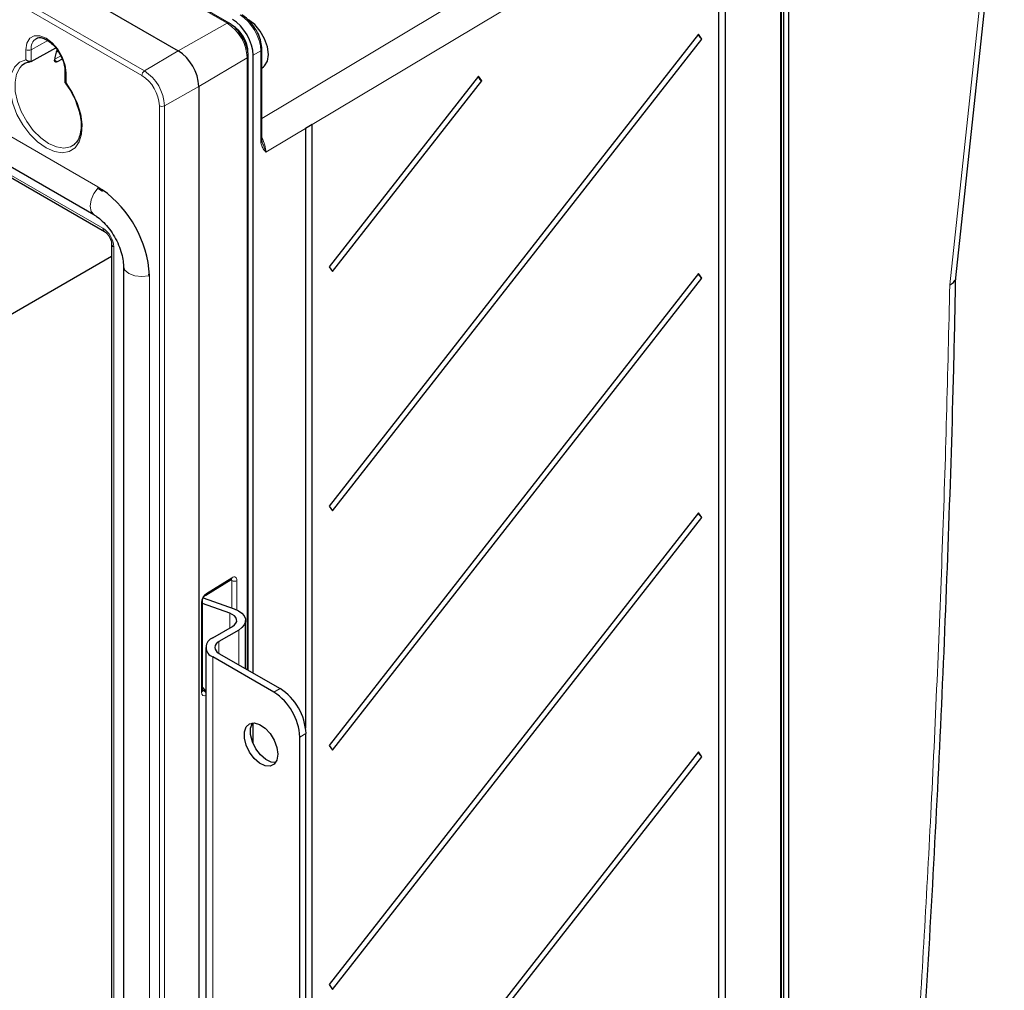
# Paper-space layout 'Blatt2' of a CAD drawing. Header units: millimetres. Extents: x 5 to 418, y 2 to 292.
# Tile 68 of 76: x 290 to 344, y 174 to 227. Entities that reach past the tile are written whole.
import ezdxf

# ---------------------------------------------------------------- set-up
doc = ezdxf.new("R2010")
doc.units = ezdxf.units.MM

psp = doc.layouts.new('Blatt2')

# ---------------------------------------------------------------- linework, layer by layer
at = {"color": 7, "linetype": 'Continuous', "lineweight": 25}
for p, q in [((253.255, 251.634), (299.075, 225.183)), ((253.462, 239.909), (294.474, 216.233)), ((253.479, 239.308), (295.057, 215.306)), ((341.551, 212.786), (344.197, 237.562)), ((332.431, 151.45), (332.431, 236.685)), ((332.038, 151.294), (332.038, 236.56)), ((332.154, 151.931), (332.154, 236.524)), ((328.965, 150.388), (328.965, 234.002)), ((328.597, 233.782), (328.597, 150.168)), ((301.862, 226.69), (299.076, 228.298)), ((327.5, 226.084), (307.324, 200.315)), ((327.681, 225.824), (327.5, 226.084)), ((291.05, 224.604), (292.391, 225.336)), ((307.504, 200.056), (327.681, 225.824)), ((302.905, 191.355), (302.905, 224.883)), ((303.171, 191.202), (303.171, 224.935)), ((303.647, 220.359), (303.647, 225.257)), ((292.745, 224.731), (292.468, 224.582)), ((303.647, 224.238), (303.732, 224.298)), ((292.897, 224.062), (292.897, 223.452)), ((315.476, 223.792), (307.324, 213.38)), ((315.657, 223.532), (315.476, 223.792)), ((300.207, 223.223), (300.207, 114.786)), ((307.504, 213.12), (315.657, 223.532)), ((306.407, 221.16), (306.04, 220.941)), ((306.407, 129.708), (306.407, 221.16)), ((306.04, 220.941), (306.04, 188.198)), ((293.316, 220.002), (293.43, 220.085)), ((294.733, 217.658), (294.948, 217.522)), ((295.442, 214.638), (295.442, 141.802)), ((295.442, 213.94), (282.67, 206.567)), ((296.095, 213.425), (296.095, 167.045)), ((297.458, 212.987), (297.459, 212.936)), ((307.324, 213.38), (307.504, 213.12)), ((327.5, 213.019), (307.324, 187.251)), ((327.681, 212.759), (327.5, 213.019)), ((307.504, 186.991), (327.681, 212.759)), ((307.324, 200.315), (307.504, 200.056)), ((327.5, 199.954), (307.324, 174.186)), ((307.504, 173.926), (327.681, 199.695)), ((327.681, 199.695), (327.5, 199.954)), ((300.582, 195.458), (301.972, 196.317)), ((300.451, 195.3), (302.146, 194.704)), ((300.404, 190.233), (300.404, 195.138)), ((301.896, 194.467), (300.404, 194.992)), ((300.97, 193.126), (302.045, 193.746)), ((302.759, 191.44), (302.759, 194.073)), ((302.385, 193.55), (301.31, 192.93)), ((300.595, 192.603), (300.595, 145.244)), ((304.308, 190.154), (300.97, 192.081)), ((301.31, 192.277), (304.647, 190.35)), ((303.171, 187.354), (303.171, 188.482)), ((305.722, 143.611), (305.722, 187.704)), ((306.061, 143.807), (306.061, 187.9)), ((307.324, 187.251), (307.504, 186.991)), ((327.5, 186.89), (307.324, 161.121)), ((307.504, 160.862), (327.681, 186.63)), ((327.681, 186.63), (327.5, 186.89)), ((307.324, 174.186), (307.504, 173.926))]:
    psp.add_line(p, q, dxfattribs=at)
at = {"color": 7, "linetype": 'Continuous', "lineweight": 18}
for p, q in [((297.095, 223.839), (251.275, 250.291)), ((251.414, 250.534), (297.234, 224.083)), ((294.691, 217.749), (253.679, 241.425)), ((253.396, 239.491), (294.974, 215.489)), ((303.647, 221.479), (331.146, 237.94)), ((331.982, 236.48), (303.863, 219.648)), ((331.982, 151.213), (331.982, 236.48)), ((301.765, 226.681), (298.978, 228.29)), ((301.765, 226.681), (299.075, 225.183)), ((291.05, 225.24), (291.959, 225.747)), ((290.77, 224.695), (290.77, 225.242)), ((291.05, 225.24), (291.05, 224.604)), ((292.667, 224.911), (292.337, 224.721)), ((292.413, 225.091), (292.526, 225.156)), ((297.234, 224.083), (299.075, 225.183)), ((302.849, 224.803), (300.207, 223.223)), ((302.849, 191.388), (302.849, 224.803)), ((303.591, 225.177), (303.171, 224.935)), ((303.591, 220.279), (303.591, 225.177)), ((292.332, 224.66), (292.468, 224.582)), ((292.956, 223.98), (292.956, 223.433)), ((298.334, 222.179), (300.207, 223.223)), ((298.053, 113.744), (298.053, 222.18)), ((298.334, 222.179), (298.334, 113.742)), ((294.935, 217.596), (294.691, 217.749)), ((295.56, 214.475), (295.56, 141.639)), ((297.517, 212.855), (297.516, 212.927)), ((297.517, 120.095), (297.517, 212.855)), ((300.621, 195.548), (302.011, 196.407)), ((302.008, 196.248), (301.932, 196.292)), ((302.008, 194.752), (302.008, 196.248)), ((302.293, 196.25), (302.293, 194.643)), ((300.348, 190.153), (300.348, 195.058)), ((301.896, 193.66), (301.896, 194.467)), ((302.385, 191.656), (302.385, 193.55)), ((301.31, 192.277), (301.31, 192.93)), ((300.97, 144.721), (300.97, 192.081)), ((304.308, 190.154), (304.647, 190.35)), ((300.404, 190.278), (300.48, 190.235)), ((300.48, 190.235), (300.544, 190.272)), ((306.061, 187.9), (305.722, 187.704))]:
    psp.add_line(p, q, dxfattribs=at)
at = {"color": 7, "linetype": 'Continuous', "lineweight": 18, "flags": 128}
for points in [[(341.221, 212.397), (342.549, 224.831), (343.866, 237.165)], [(290.77, 225.242), (290.823, 225.601), (290.979, 225.863), (291.22, 226.002), (291.525, 226.006), (291.863, 225.873), (292.2, 225.616), (292.505, 225.261), (292.747, 224.842), (292.902, 224.401), (292.956, 223.98)], [(292.956, 223.433), (293.306, 222.89), (293.578, 222.307), (293.759, 221.716), (293.837, 221.149), (293.809, 220.636), (293.677, 220.206), (293.447, 219.88), (293.132, 219.678), (292.749, 219.608), (292.318, 219.676), (291.863, 219.878), (291.407, 220.202), (290.976, 220.631), (290.593, 221.143), (290.278, 221.71), (290.048, 222.301), (289.916, 222.884), (289.888, 223.428), (289.967, 223.905), (290.147, 224.287), (290.42, 224.556), (290.77, 224.695)], [(290.543, 224.371), (290.44, 224.258), (290.258, 223.911), (290.172, 223.471), (290.187, 222.963), (290.304, 222.415), (290.514, 221.857), (290.807, 221.321), (291.167, 220.835), (291.572, 220.428), (292.002, 220.121), (292.431, 219.932), (292.837, 219.871), (293.196, 219.942), (293.316, 220.002)], [(294.711, 217.705), (294.703, 217.697), (294.474, 217.388), (294.321, 217.034), (294.267, 216.691), (294.321, 216.409), (294.471, 216.235)], [(294.701, 217.695), (294.694, 217.719), (294.691, 217.749)], [(297.488, 212.894), (297.478, 212.891), (297.095, 212.847), (296.713, 212.891), (296.388, 213.016), (296.171, 213.204), (296.095, 213.423)], [(297.475, 212.89), (297.493, 212.872), (297.517, 212.855)]]:
    psp.add_lwpolyline(points, dxfattribs=at)
at = {"color": 7, "linetype": 'Continuous', "lineweight": 25, "flags": 128}
for points in [[(303.732, 224.298), (303.803, 224.359), (303.958, 224.62), (304.011, 224.978), (303.958, 225.397), (303.803, 225.837), (303.562, 226.255), (303.258, 226.608), (302.922, 226.864)], [(290.72, 224.499), (290.709, 224.493), (290.543, 224.371)], [(302.146, 194.704), (302.374, 194.601), (302.556, 194.472), (302.684, 194.323), (302.75, 194.16), (302.752, 193.994), (302.689, 193.831), (302.564, 193.681), (302.385, 193.55)], [(302.045, 193.746), (302.158, 193.828), (302.235, 193.922), (302.275, 194.023), (302.274, 194.127), (302.232, 194.229), (302.153, 194.322), (302.038, 194.403), (301.896, 194.467)], [(304.52, 186.765), (304.47, 186.449), (304.326, 186.225), (304.104, 186.117), (303.826, 186.137), (303.525, 186.282), (303.231, 186.537), (302.978, 186.874), (302.792, 187.257), (302.694, 187.645), (302.694, 187.994), (302.792, 188.268), (302.978, 188.436), (303.231, 188.481), (303.525, 188.398), (303.826, 188.195), (304.104, 187.894), (304.326, 187.529), (304.47, 187.139), (304.52, 186.765)], [(304.398, 186.307), (304.166, 186.333), (303.864, 186.478), (303.571, 186.733), (303.318, 187.07), (303.132, 187.453), (303.033, 187.841), (303.033, 188.19), (303.132, 188.464), (303.143, 188.481)]]:
    psp.add_lwpolyline(points, dxfattribs=at)
at = {"color": 7, "linetype": 'Continuous', "lineweight": 18}
for centre, radius, start, end in [((301.821, 226.6), 0.099, 65.3259, 124.607), ((300.495, 224.696), 2.357, 2.6055, 57.3945), ((291.683, 225.325), 0.638, 122.9484, 187.6073), ((290.912, 225.515), 0.308, 242.6565, 296.7662), ((302.807, 224.892), 0.099, 295.3851, 354.6711), ((303.548, 225.266), 0.099, 295.4109, 354.6301), ((292.993, 224.069), 0.0963, 184.6485, 247.1387), ((297.403, 223.825), 0.308, 123.2297, 177.3477), ((295.974, 222.086), 2.082, 2.6055, 57.3945), ((295.947, 222.07), 2.389, 2.6055, 57.3945), ((298.195, 222.454), 0.308, 242.6565, 296.7662), ((303.548, 220.368), 0.099, 295.4096, 354.645), ((295.176, 215.469), 0.203, 174.5306, 233.212), ((294.288, 214.417), 1.272, 2.6055, 57.3945), ((295.644, 214.659), 0.203, 186.6708, 245.4843), ((301.912, 196.396), 0.0988, 307.033, 6.4015), ((302.149, 196.52), 0.307, 242.5588, 298.0185), ((300.523, 195.537), 0.0988, 306.9249, 6.4107), ((300.305, 195.148), 0.0994, 295.446, 353.9564), ((300.306, 190.243), 0.099, 295.3879, 354.638), ((300.325, 189.984), 0.295, 23.4389, 58.357)]:
    psp.add_arc(centre, radius, start, end, dxfattribs=at)
at = {"color": 7, "linetype": 'Continuous', "lineweight": 25}
for centre, radius, start, end in [((327.977, 226.256), 0.524, 200.9626, 235.499), ((293.934, 224.58), 1.604, 155.8788, 177.0252), ((297.75, 223.111), 2.459, 2.6055, 57.3945), ((315.953, 223.964), 0.524, 200.9626, 235.499), ((291.305, 212.541), 6.223, 3.5544, 54.3191), ((327.977, 213.191), 0.524, 200.9626, 235.499), ((327.977, 200.126), 0.524, 200.9626, 235.499), ((301.169, 192.603), 0.559, 110.7834, 249.2166), ((301.434, 192.603), 0.349, 110.7834, 249.2166), ((299.212, 189.198), 1.711, 36.0456, 45.8302), ((302.991, 187.761), 3.074, 2.6055, 57.3945), ((302.652, 187.565), 3.074, 2.6055, 57.3945), ((327.977, 187.062), 0.524, 200.9626, 235.499)]:
    psp.add_arc(centre, radius, start, end, dxfattribs=at)
at = {"color": 7, "linetype": 'Continuous', "lineweight": 18}
for centre, major_axis, ratio, start_param, end_param in [((302.457, 225.828), (-0.8, 1.386), 0.580062, 3.9272, 5.497685), ((303.017, 220.14), (-0.597, 1.041), 0.57569, 3.92836, 4.660428), ((301.872, 196.164), (0.095, 0.176), 0.556897, 5.481434, 6.257706), ((302.015, 196.083), (0.195, 0.349), 0.567218, 5.489279, 7.077528), ((300.626, 195.224), (0.195, 0.349), 0.567218, 0.794343, 2.347686), ((300.626, 190.319), (0.195, 0.349), 0.567218, 2.347686, 3.901029), ((300.482, 190.4), (0.095, 0.176), 0.556897, 3.117256, 3.893185)]:
    psp.add_ellipse(centre, major_axis=major_axis, ratio=ratio, start_param=start_param, end_param=end_param, dxfattribs=at)
at = {"color": 7, "linetype": 'Continuous', "lineweight": 25}
for centre, major_axis, ratio, start_param, end_param in [((302.04, 225.588), (-0.8, 1.386), 0.577561, 3.927221, 5.497706), ((302.045, 225.591), (-0.6, 1.039), 0.577557, 3.927224, 5.497716)]:
    psp.add_ellipse(centre, major_axis=major_axis, ratio=ratio, start_param=start_param, end_param=end_param, dxfattribs=at)
for points, knots in [([(303.318, 226.344), (303.251, 226.451), (303.104, 226.687), (302.836, 226.961), (302.642, 227.089), (302.557, 227.145)], [0, 0, 0, 0, 0.3214149, 0.7044247, 1, 1, 1, 1]), ([(302.905, 224.883), (302.903, 224.951), (302.895, 225.147), (302.808, 225.493), (302.627, 225.896), (302.375, 226.261), (302.111, 226.53), (301.932, 226.644), (301.862, 226.69)], [0, 0, 0, 0, 0.102948, 0.295933, 0.488499, 0.681017, 0.874572, 1, 1, 1, 1]), ([(291.341, 225.853), (291.383, 225.874), (291.472, 225.918), (291.69, 225.889), (291.961, 225.764), (292.242, 225.529), (292.461, 225.281), (292.557, 225.106), (292.586, 225.051)], [0, 0, 0, 0, 0.164048, 0.343357, 0.53562, 0.724566, 0.914004, 1, 1, 1, 1]), ([(303.647, 225.257), (303.644, 225.327), (303.636, 225.526), (303.546, 225.876), (303.428, 226.182), (303.331, 226.324), (303.318, 226.344)], [0, 0, 0, 0, 0.198352, 0.570474, 0.941765, 1, 1, 1, 1]), ([(292.586, 225.051), (292.626, 224.986), (292.738, 224.804), (292.846, 224.484), (292.894, 224.219), (292.896, 224.089), (292.897, 224.062)], [0, 0, 0, 0, 0.199972, 0.56447, 0.906009, 1, 1, 1, 1]), ([(290.571, 224.389), (290.572, 224.391), (290.638, 224.477), (290.78, 224.544), (290.942, 224.573), (291.004, 224.584)], [0, 0, 0, 0, 0.018657, 0.628729, 1, 1, 1, 1]), ([(291.05, 224.604), (291.034, 224.598), (291.002, 224.585), (290.943, 224.588), (290.881, 224.607), (290.821, 224.643), (290.786, 224.677), (290.77, 224.695), (290.77, 224.695)], [0, 0, 0, 0, 0.184315, 0.368236, 0.56233, 0.780504, 0.994094, 1, 1, 1, 1]), ([(292.468, 224.582), (292.452, 224.575), (292.419, 224.561), (292.377, 224.566), (292.346, 224.59), (292.332, 224.625), (292.332, 224.653), (292.332, 224.663)], [0, 0, 0, 0, 0.217012, 0.434027, 0.650902, 0.86732, 1, 1, 1, 1]), ([(292.896, 223.445), (292.93, 223.401), (293.079, 223.209), (293.305, 222.829), (293.496, 222.446), (293.559, 222.235), (293.57, 222.199)], [0, 0, 0, 0, 0.118388, 0.516517, 0.91527, 1, 1, 1, 1]), ([(292.898, 223.452), (292.897, 223.451), (292.897, 223.449), (292.899, 223.446), (292.901, 223.442), (292.906, 223.44), (292.911, 223.437), (292.918, 223.435), (292.925, 223.434), (292.934, 223.433), (292.944, 223.433), (292.951, 223.433), (292.955, 223.433), (292.956, 223.433)], [0, 0, 0, 0, 0.074001, 0.167615, 0.269882, 0.372751, 0.477421, 0.582677, 0.68298, 0.783767, 0.886036, 0.988803, 1, 1, 1, 1]), ([(293.57, 222.199), (293.616, 222.061), (293.721, 221.751), (293.787, 221.288), (293.782, 220.837), (293.692, 220.464), (293.563, 220.208), (293.448, 220.117), (293.406, 220.084)], [0, 0, 0, 0, 0.148026, 0.33531, 0.521526, 0.706874, 0.892509, 1, 1, 1, 1]), ([(303.691, 220.148), (303.686, 220.158), (303.655, 220.213), (303.651, 220.294), (303.647, 220.36)], [0, 0, 0, 0, 0.174788, 1, 1, 1, 1]), ([(294.474, 216.233), (294.525, 216.202), (294.672, 216.111), (294.94, 215.89), (295.255, 215.549), (295.546, 215.139), (295.79, 214.687), (295.969, 214.226), (296.077, 213.785), (296.089, 213.544), (296.095, 213.425)], [0, 0, 0, 0, 0.067317, 0.196455, 0.328553, 0.463335, 0.599484, 0.735424, 0.869355, 1, 1, 1, 1]), ([(295.057, 215.306), (295.078, 215.292), (295.126, 215.261), (295.219, 215.171), (295.315, 215.041), (295.393, 214.886), (295.437, 214.738), (295.441, 214.669), (295.442, 214.638)], [0, 0, 0, 0, 0.126625, 0.289551, 0.468264, 0.657184, 0.845913, 1, 1, 1, 1]), ([(338.669, 155.51), (338.828, 157.54), (339.233, 162.695), (339.784, 170.928), (340.333, 180.217), (340.794, 189.465), (341.163, 198.663), (341.416, 206.446), (341.511, 211.143), (341.545, 212.81)], [0, 0, 0, 0, 0.104679, 0.265834, 0.42714, 0.588583, 0.749999, 0.911242, 1, 1, 1, 1]), ([(341.221, 212.397), (341.224, 212.399), (341.256, 212.415), (341.329, 212.458), (341.425, 212.534), (341.501, 212.629), (341.544, 212.715), (341.547, 212.768), (341.548, 212.786)], [0, 0, 0, 0, 0.01569, 0.166522, 0.401718, 0.643717, 0.878577, 1, 1, 1, 1]), ([(301.972, 196.317), (301.982, 196.322), (301.998, 196.33), (301.998, 196.33), (301.997, 196.33)], [0, 0, 0, 0, 0.582237, 1, 1, 1, 1]), ([(300.404, 195.138), (300.405, 195.153), (300.407, 195.184), (300.425, 195.249), (300.458, 195.321), (300.502, 195.386), (300.548, 195.434), (300.572, 195.451), (300.582, 195.458)], [0, 0, 0, 0, 0.156365, 0.321226, 0.502305, 0.692401, 0.861258, 1, 1, 1, 1]), ([(300.407, 190.204), (300.407, 190.205), (300.406, 190.206), (300.405, 190.225), (300.404, 190.233)], [0, 0, 0, 0, 0.54381, 1, 1, 1, 1])]:
    psp.add_open_spline(points, degree=3, knots=knots, dxfattribs=at)
at = {"color": 7, "linetype": 'Continuous', "lineweight": 18}
for points, knots in [([(303.863, 219.648), (303.863, 219.649), (303.817, 219.706), (303.726, 219.822), (303.639, 219.991), (303.597, 220.15), (303.593, 220.236), (303.591, 220.279)], [0, 0, 0, 0, 0.003766, 0.347348, 0.694651, 0.845676, 1, 1, 1, 1]), ([(303.688, 220.144), (303.719, 220.067), (303.788, 219.893), (303.841, 219.735), (303.863, 219.649), (303.863, 219.648)], [0, 0, 0, 0, 0.434956, 0.993345, 1, 1, 1, 1]), ([(338.347, 155.129), (338.528, 157.507), (338.892, 162.265), (339.373, 169.369), (339.807, 176.451), (340.193, 183.587), (340.531, 190.774), (340.818, 198.013), (341.054, 205.224), (341.165, 210.006), (341.221, 212.397)], [0, 0, 0, 0, 0.122866, 0.245742, 0.368647, 0.491561, 0.618644, 0.745738, 0.872864, 1, 1, 1, 1])]:
    psp.add_open_spline(points, degree=3, knots=knots, dxfattribs=at)

doc.saveas('drawing.dxf')
